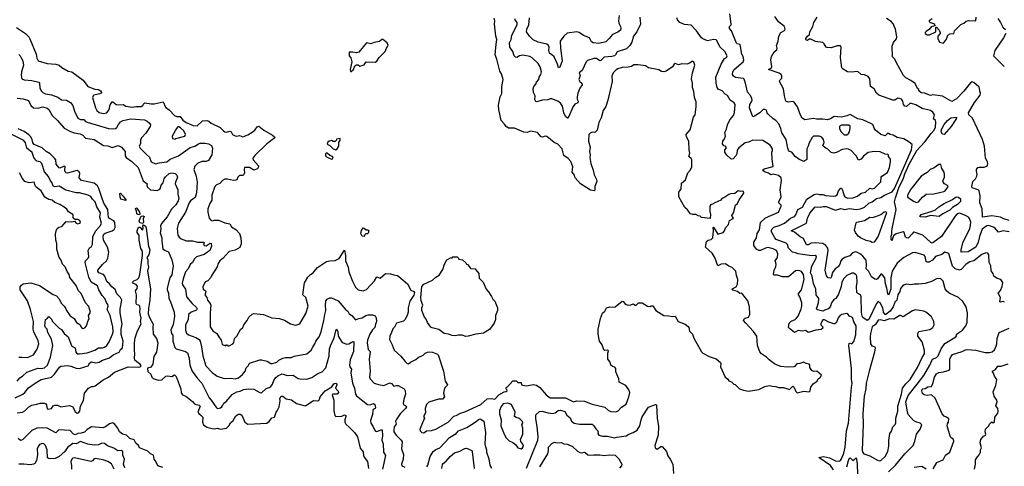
# Model space of a CAD drawing. Extents: x 1966327 to 2147849, y 395140 to 552178.
# Tile 141 of 256: x 2021964 to 2033490, y 473770 to 478996. Entities that reach past the tile are written whole.
import ezdxf

# ---------------------------------------------------------------- set-up
doc = ezdxf.new("R2010")
doc.units = 0

msp = doc.modelspace()

# ---------------------------------------------------------------- linework, layer by layer
at = {"layer": '0CON20XD'}
for points in [[(2028980, 479045), (2028974, 478984), (2028979, 478955), (2028998, 478915), (2029001, 478895), (2028996, 478875), (2028965, 478852), (2028905, 478825), (2028866, 478775), (2028825, 478737), (2028743, 478717), (2028677, 478727), (2028659, 478739), (2028635, 478786), (2028565, 478810), (2028512, 478848), (2028484, 478856), (2028373, 478837), (2028334, 478805), (2028291, 478745), (2028294, 478665), (2028314, 478515), (2028285, 478440), (2028270, 478435), (2028260, 478475), (2028220, 478560), (2028195, 478586), (2028164, 478605), (2028157, 478635), (2028161, 478675), (2028154, 478695), (2028135, 478709), (2028033, 478733), (2027975, 478759), (2027931, 478805), (2027898, 478855), (2027900, 478885), (2027925, 478935), (2027930, 479020)], [(2031129, 476249), (2031075, 476255), (2031045, 476269), (2031011, 476275), (2030965, 476324), (2030951, 476365), (2030935, 476383), (2030819, 476425), (2030802, 476445), (2030766, 476515), (2030763, 476535), (2030771, 476549), (2030792, 476568), (2030855, 476588), (2030915, 476615), (2030986, 476674), (2031035, 476695), (2031048, 476712), (2031073, 476777), (2031128, 476802), (2031177, 476895), (2031265, 476950), (2031295, 476958), (2031325, 476950), (2031365, 476951), (2031395, 476939), (2031485, 476931), (2031515, 476935), (2031535, 476946), (2031549, 476995), (2031575, 477027), (2031585, 477024), (2031595, 477003), (2031616, 476936), (2031625, 476924), (2031655, 476909), (2031715, 476911), (2031770, 476930), (2031815, 476968), (2031865, 476980), (2031915, 477027), (2031945, 477016), (2031970, 477025), (2032045, 477101), (2032049, 477155), (2032056, 477165), (2032121, 477209), (2032146, 477265), (2032158, 477335), (2032156, 477365), (2032136, 477395), (2032133, 477415), (2032125, 477420), (2032095, 477424), (2032035, 477450), (2031965, 477453), (2031895, 477441), (2031840, 477400), (2031816, 477364), (2031785, 477354), (2031754, 477404), (2031699, 477465), (2031665, 477483), (2031645, 477486), (2031592, 477478), (2031534, 477445), (2031495, 477434), (2031465, 477444), (2031425, 477480), (2031402, 477492), (2031368, 477515), (2031366, 477525), (2031379, 477545), (2031380, 477565), (2031373, 477595), (2031355, 477621), (2031322, 477635), (2031257, 477633), (2031241, 477619), (2031204, 477555), (2031195, 477515), (2031179, 477485), (2031178, 477362), (2031144, 477336), (2031084, 477364), (2031041, 477395), (2031002, 477445), (2030975, 477456), (2030965, 477468), (2030954, 477494), (2030936, 477595), (2030885, 477671), (2030872, 477725), (2030849, 477779), (2030816, 477815), (2030785, 477835), (2030721, 477895), (2030713, 477905), (2030708, 477938), (2030685, 477946), (2030666, 477944), (2030628, 477905), (2030565, 477866), (2030545, 477860), (2030506, 477965), (2030511, 478005), (2030531, 478035), (2030538, 478055), (2030534, 478075), (2030518, 478108), (2030485, 478148), (2030461, 478255), (2030445, 478301), (2030435, 478308), (2030345, 478321), (2030321, 478335), (2030310, 478355), (2030312, 478385), (2030328, 478415), (2030432, 478505), (2030441, 478525), (2030434, 478565), (2030418, 478595), (2030396, 478705), (2030363, 478713), (2030353, 478723), (2030298, 478865), (2030274, 478895), (2030273, 478915), (2030292, 478935), (2030294, 478945), (2030276, 479065)], [(2031292, 477832), (2031255, 477839), (2031155, 477824), (2031125, 477843), (2031105, 477878), (2031069, 477975), (2031030, 478030), (2031015, 478040), (2030960, 478030), (2030934, 478044), (2030915, 478105), (2030906, 478186), (2030857, 478275), (2030861, 478289), (2030885, 478312), (2030886, 478335), (2030878, 478355), (2030855, 478369), (2030731, 478415), (2030764, 478435), (2030769, 478445), (2030758, 478525), (2030764, 478566), (2030795, 478622), (2030827, 478645), (2030831, 478665), (2030824, 478696), (2030843, 478747), (2030850, 478805), (2030872, 478845), (2030915, 478869), (2030925, 478885), (2030918, 478918), (2030845, 478972), (2030805, 479035)], [(2027173, 474407), (2027361, 474495), (2027435, 474558), (2027485, 474564), (2027525, 474557), (2027572, 474605), (2027635, 474640), (2027660, 474645), (2027670, 474655), (2027668, 474668), (2027660, 474675), (2027662, 474698), (2027675, 474700), (2027735, 474770), (2027775, 474770), (2027795, 474750), (2027835, 474750), (2027840, 474725), (2027848, 474718), (2027895, 474711), (2027973, 474727), (2028015, 474720), (2028051, 474691), (2028126, 474605), (2028175, 474571), (2028355, 474570), (2028445, 474524), (2028485, 474538), (2028575, 474533), (2028665, 474498), (2028815, 474462), (2028855, 474424), (2028885, 474413), (2028942, 474408), (2028970, 474420), (2029008, 474462), (2029062, 474498), (2029096, 474585), (2029106, 474635), (2029096, 474665), (2029060, 474715), (2028980, 474755), (2028977, 474795), (2028944, 474875), (2028941, 474915), (2028929, 474929), (2028905, 474937), (2028885, 474952), (2028875, 474990), (2028850, 475025), (2028848, 475095), (2028855, 475120), (2028845, 475129), (2028815, 475126), (2028800, 475135), (2028781, 475191), (2028753, 475235), (2028734, 475316), (2028736, 475375), (2028761, 475499), (2028788, 475562), (2028814, 475586), (2028834, 475625), (2028874, 475636), (2028913, 475633), (2028935, 475638), (2029015, 475703), (2029030, 475700), (2029046, 475676), (2029062, 475662), (2029085, 475656), (2029119, 475661), (2029145, 475672), (2029175, 475652), (2029207, 475683), (2029250, 475685), (2029313, 475643), (2029345, 475640), (2029355, 475648), (2029375, 475648), (2029412, 475592), (2029505, 475537), (2029563, 475533), (2029605, 475522), (2029635, 475528), (2029674, 475464), (2029754, 475434), (2029788, 475408), (2029797, 475395), (2029803, 475353), (2029840, 475315), (2029855, 475270), (2029945, 475110), (2029960, 475095), (2030036, 475056), (2030115, 475027), (2030166, 474986), (2030172, 474975), (2030169, 474935), (2030222, 474812), (2030248, 474795), (2030265, 474772), (2030295, 474760), (2030325, 474730), (2030338, 474728), (2030390, 474675), (2030435, 474660), (2030495, 474650), (2030615, 474670), (2030685, 474703), (2030736, 474714), (2030775, 474707), (2030815, 474706), (2030845, 474693), (2030905, 474692), (2030975, 474670), (2031015, 474710), (2031031, 474691), (2031048, 474645), (2031065, 474632), (2031145, 474649), (2031205, 474643), (2031217, 474655), (2031226, 474695), (2031254, 474735), (2031300, 474765), (2031312, 474795), (2031335, 474810), (2031350, 474835), (2031295, 474882), (2031261, 474881), (2031235, 474892), (2031212, 474925), (2031212, 474955), (2031206, 474966), (2031170, 474975), (2031145, 474990), (2031098, 474972), (2031060, 474970), (2031035, 474938), (2031025, 474933), (2030949, 474931), (2030875, 474940), (2030825, 474956), (2030800, 474970), (2030736, 475016), (2030705, 475049), (2030648, 475088), (2030628, 475108), (2030602, 475185), (2030592, 475295), (2030555, 475346), (2030466, 475446), (2030438, 475475), (2030443, 475495), (2030458, 475505), (2030495, 475515), (2030510, 475545), (2030507, 475637), (2030486, 475706), (2030418, 475795), (2030395, 475791), (2030367, 475817), (2030313, 475833), (2030302, 475845), (2030350, 475870), (2030368, 475902), (2030371, 475955), (2030354, 476005), (2030348, 476055), (2030305, 476098), (2030265, 476113), (2030225, 476140), (2030174, 476136), (2030135, 476118), (2030103, 476215), (2030072, 476265), (2029992, 476335), (2030005, 476400), (2030023, 476417), (2030060, 476425), (2030078, 476445), (2030084, 476525), (2030080, 476565), (2030085, 476570), (2030135, 476487), (2030198, 476505), (2030216, 476524), (2030225, 476560), (2030261, 476599), (2030273, 476645), (2030315, 476670), (2030318, 476675), (2030303, 476693), (2030302, 476705), (2030318, 476735), (2030343, 476825), (2030367, 476845), (2030385, 476888), (2030440, 476965), (2030438, 476985), (2030429, 476989), (2030405, 476987), (2030375, 476994), (2030335, 476964), (2030285, 476960), (2030265, 476952), (2030205, 476911), (2030185, 476906), (2030170, 476885), (2030100, 476855), (2030075, 476837), (2030055, 476833), (2030043, 476815), (2030041, 476751), (2030051, 476715), (2030045, 476670), (2029945, 476682), (2029928, 476698), (2029905, 476700), (2029877, 476717), (2029845, 476717), (2029816, 476726), (2029783, 476773), (2029749, 476799), (2029680, 476925), (2029680, 476965), (2029682, 476985), (2029706, 477015), (2029711, 477085), (2029758, 477122), (2029784, 477205), (2029815, 477240), (2029832, 477275), (2029833, 477355), (2029825, 477371), (2029797, 477395), (2029807, 477435), (2029802, 477475), (2029796, 477576), (2029770, 477625), (2029767, 477653), (2029812, 477708), (2029853, 477855), (2029870, 477885), (2029883, 477975), (2029882, 478035), (2029865, 478088), (2029856, 478155), (2029841, 478205), (2029840, 478255), (2029829, 478305), (2029840, 478375), (2029866, 478465), (2029855, 478500), (2029845, 478508), (2029835, 478506), (2029805, 478487), (2029774, 478476), (2029715, 478479), (2029675, 478469), (2029635, 478482), (2029624, 478476), (2029605, 478443), (2029530, 478395), (2029505, 478388), (2029475, 478390), (2029445, 478408), (2029325, 478434), (2029288, 478458), (2029205, 478469), (2029155, 478468), (2029125, 478449), (2029085, 478442), (2029015, 478439), (2028965, 478421), (2028945, 478409), (2028912, 478375), (2028897, 478335), (2028899, 478275), (2028849, 478055), (2028825, 477980), (2028796, 477935), (2028770, 477850), (2028742, 477795), (2028723, 477705), (2028695, 477676), (2028665, 477682), (2028640, 477670), (2028627, 477655), (2028621, 477575), (2028641, 477505), (2028634, 477455), (2028641, 477415), (2028639, 477385), (2028651, 477315), (2028678, 477235), (2028690, 477180), (2028716, 477125), (2028719, 477105), (2028697, 477045), (2028697, 477003), (2028687, 476993), (2028645, 477000), (2028602, 477028), (2028527, 477075), (2028468, 477145), (2028458, 477178), (2028431, 477211), (2028439, 477275), (2028416, 477336), (2028384, 477374), (2028335, 477409), (2028315, 477485), (2028265, 477541), (2028221, 477561), (2028135, 477629), (2028115, 477634), (2028085, 477622), (2028068, 477625), (2028025, 477677), (2027945, 477691), (2027905, 477677), (2027865, 477679), (2027755, 477726), (2027685, 477728), (2027658, 477745), (2027638, 477775), (2027599, 477815), (2027571, 477945), (2027569, 477995), (2027589, 478095), (2027606, 478134), (2027608, 478215), (2027622, 478295), (2027602, 478362), (2027585, 478395), (2027551, 478535), (2027530, 478585), (2027541, 478709), (2027551, 478765), (2027539, 478805), (2027523, 478945), (2027526, 478985), (2027517, 479015)], [(2029222, 479025), (2029232, 478945), (2029190, 478855), (2029150, 478805), (2029130, 478735), (2029107, 478695), (2029069, 478655), (2028959, 478621), (2028940, 478585), (2028925, 478572), (2028895, 478564), (2028805, 478558), (2028765, 478520), (2028755, 478516), (2028715, 478541), (2028685, 478541), (2028612, 478518), (2028596, 478505), (2028547, 478403), (2028512, 478375), (2028523, 478345), (2028511, 478295), (2028520, 478275), (2028544, 478254), (2028549, 478235), (2028521, 478195), (2028497, 478135), (2028489, 478095), (2028491, 478065), (2028500, 478045), (2028496, 478025), (2028463, 478007), (2028441, 477979), (2028385, 477848), (2028375, 477846), (2028355, 477864), (2028332, 477905), (2028319, 477985), (2028295, 478019), (2028262, 478042), (2028195, 478070), (2028175, 478071), (2028145, 478059), (2028084, 478056), (2028015, 478036), (2028005, 478039), (2027994, 478064), (2028000, 478105), (2027978, 478145), (2027975, 478188), (2027984, 478215), (2028005, 478243), (2028012, 478265), (2028040, 478295), (2028046, 478325), (2028066, 478355), (2028072, 478385), (2028057, 478445), (2028033, 478483), (2027962, 478552), (2027935, 478566), (2027855, 478581), (2027815, 478573), (2027785, 478556), (2027768, 478558), (2027753, 478573), (2027736, 478626), (2027700, 478675), (2027697, 478725), (2027716, 478765), (2027725, 478815), (2027787, 478935), (2027786, 478965), (2027763, 478995), (2027761, 479005)], [(2031490, 473730), (2031455, 473779), (2031320, 473875), (2031375, 473885), (2031445, 473869), (2031514, 473835), (2031555, 473832), (2031571, 473839), (2031584, 473856), (2031612, 473925), (2031627, 473995), (2031643, 474185), (2031667, 474275), (2031700, 474695), (2031710, 474745), (2031702, 474785), (2031700, 474915), (2031669, 475185), (2031675, 475209), (2031685, 475212), (2031705, 475204), (2031730, 475230), (2031752, 475308), (2031755, 475415), (2031729, 475459), (2031712, 475512), (2031676, 475526), (2031659, 475549), (2031647, 475557), (2031587, 475545), (2031565, 475531), (2031545, 475506), (2031525, 475454), (2031505, 475438), (2031495, 475436), (2031436, 475456), (2031386, 475486), (2031365, 475484), (2031342, 475442), (2031342, 475425), (2031362, 475405), (2031367, 475385), (2031348, 475372), (2031285, 475363), (2031195, 475337), (2031165, 475358), (2031125, 475352), (2031075, 475360), (2031035, 475337), (2030975, 475381), (2030964, 475396), (2030970, 475445), (2030995, 475470), (2031043, 475487), (2031055, 475498), (2031075, 475526), (2031110, 475615), (2031118, 475645), (2031118, 475685), (2031095, 475755), (2031078, 475785), (2031115, 475835), (2031146, 475955), (2031138, 476015), (2031115, 476050), (2031085, 476062), (2031045, 476057), (2030965, 475986), (2030895, 475988), (2030835, 476006), (2030795, 476008), (2030788, 476015), (2030797, 476065), (2030815, 476105), (2030821, 476135), (2030808, 476175), (2030829, 476201), (2030833, 476215), (2030837, 476255), (2030825, 476295), (2030785, 476317), (2030725, 476329), (2030696, 476324), (2030635, 476296), (2030615, 476296), (2030590, 476310), (2030559, 476355), (2030556, 476394), (2030589, 476445), (2030596, 476495), (2030623, 476537), (2030637, 476623), (2030696, 476676), (2030847, 476745), (2030876, 476815), (2030876, 476825), (2030851, 476855), (2030850, 476865), (2030876, 476925), (2030868, 477005), (2030880, 477115), (2030876, 477145), (2030845, 477175), (2030785, 477188), (2030755, 477181), (2030730, 477200), (2030684, 477215), (2030660, 477235), (2030679, 477251), (2030783, 477277), (2030771, 477365), (2030769, 477445), (2030776, 477465), (2030775, 477485), (2030749, 477529), (2030665, 477584), (2030545, 477588), (2030495, 477562), (2030455, 477554), (2030384, 477496), (2030362, 477468), (2030357, 477425), (2030346, 477405), (2030315, 477367), (2030295, 477364), (2030289, 477369), (2030242, 477412), (2030218, 477445), (2030218, 477472), (2030236, 477496), (2030228, 477515), (2030205, 477520), (2030192, 477542), (2030194, 477575), (2030215, 477604), (2030225, 477632), (2030219, 477675), (2030236, 477715), (2030248, 477765), (2030275, 477823), (2030319, 477875), (2030331, 477905), (2030339, 478005), (2030328, 478025), (2030280, 478055), (2030248, 478108), (2030222, 478125), (2030186, 478165), (2030142, 478185), (2030130, 478205), (2030118, 478255), (2030113, 478325), (2030175, 478475), (2030215, 478541), (2030237, 478555), (2030244, 478575), (2030219, 478625), (2030160, 478680), (2030123, 478753), (2030115, 478761), (2030087, 478763), (2030015, 478751), (2029961, 478771), (2029945, 478785), (2029888, 478868), (2029825, 478934), (2029745, 478940), (2029692, 478965), (2029665, 478996), (2029655, 479020)], [(2031698, 478382), (2031655, 478388), (2031605, 478416), (2031589, 478435), (2031573, 478555), (2031580, 478675), (2031571, 478691), (2031535, 478691), (2031465, 478668), (2031415, 478671), (2031404, 478675), (2031382, 478715), (2031365, 478728), (2031280, 478740), (2031225, 478770), (2031205, 478767), (2031185, 478755), (2031175, 478756), (2031168, 478765), (2031168, 478775), (2031185, 478805), (2031210, 478825), (2031215, 478855), (2031250, 478915), (2031261, 478965), (2031300, 479025)], [(2033545, 476646), (2033485, 476666), (2033447, 476687), (2033345, 476700), (2033235, 476684), (2033233, 476703), (2033232, 476785), (2033205, 476855), (2033208, 476935), (2033195, 476992), (2033185, 477007), (2033115, 477030), (2033108, 477045), (2033123, 477105), (2033154, 477135), (2033170, 477165), (2033172, 477185), (2033163, 477225), (2033166, 477244), (2033180, 477265), (2033195, 477271), (2033255, 477271), (2033275, 477277), (2033295, 477292), (2033299, 477315), (2033294, 477335), (2033271, 477375), (2033257, 477515), (2033233, 477593), (2033117, 477845), (2033076, 477885), (2033070, 477905), (2033141, 478029), (2033208, 478115), (2033212, 478135), (2033205, 478160), (2033200, 478195), (2033192, 478212), (2033133, 478263), (2033115, 478270), (2033093, 478257), (2033018, 478162), (2032929, 478071), (2032875, 478040), (2032765, 478102), (2032655, 478116), (2032625, 478111), (2032557, 478137), (2032515, 478140), (2032490, 478165), (2032488, 478178), (2032475, 478190), (2032448, 478248), (2032397, 478285), (2032339, 478315), (2032310, 478345), (2032225, 478498), (2032210, 478535), (2032183, 478563), (2032176, 478685), (2032191, 478729), (2032226, 478774), (2032232, 478795), (2032216, 478885), (2032201, 478921), (2032191, 478945), (2032165, 478974), (2032112, 479012)], [(2032645, 479008), (2032610, 478985), (2032610, 478975), (2032623, 478963), (2032665, 478952), (2032680, 478925), (2032635, 478912), (2032613, 478887), (2032575, 478860), (2032563, 478845), (2032563, 478835), (2032588, 478818), (2032615, 478820), (2032687, 478853), (2032690, 478905), (2032695, 478910), (2032728, 478875), (2032740, 478845), (2032740, 478835), (2032710, 478805), (2032712, 478775), (2032732, 478735), (2032778, 478722), (2032815, 478770), (2032830, 478815), (2032858, 478832), (2032900, 478835), (2032908, 478865), (2032981, 478939), (2033018, 478955), (2033045, 478978), (2033071, 478989), (2033158, 478982), (2033162, 479025)], [(2033415, 479010), (2033446, 478965), (2033471, 478911), (2033502, 478882)], [(2021925, 478905), (2022033, 478835), (2022070, 478795), (2022082, 478772), (2022156, 478595), (2022165, 478545), (2022179, 478515), (2022285, 478484), (2022385, 478478), (2022425, 478465), (2022458, 478438), (2022533, 478395), (2022575, 478387), (2022705, 478289), (2022763, 478213), (2022845, 478185), (2022885, 478178), (2022911, 478165), (2022923, 478145), (2022919, 478131), (2022833, 478115), (2022822, 478105), (2022818, 478085), (2022850, 477965), (2022865, 477935), (2022895, 477912), (2022945, 477900), (2022985, 477906), (2023012, 477945), (2023021, 477999), (2023045, 478036), (2023055, 478036), (2023095, 478004), (2023125, 477999), (2023176, 478006), (2023205, 477984), (2023285, 477972), (2023325, 477980), (2023385, 477979), (2023406, 477994), (2023416, 478015), (2023430, 478025), (2023503, 478013), (2023538, 478012), (2023642, 478035), (2023672, 477972), (2023715, 477941), (2023776, 477875), (2023805, 477862), (2023844, 477864), (2023872, 477822), (2023912, 477792), (2023995, 477757), (2024041, 477755), (2024105, 477813), (2024155, 477817), (2024178, 477808), (2024205, 477784), (2024309, 477735), (2024348, 477695), (2024365, 477686), (2024385, 477682), (2024425, 477692), (2024438, 477685), (2024455, 477654), (2024485, 477638), (2024505, 477633), (2024535, 477640), (2024575, 477627), (2024635, 477651), (2024685, 477680), (2024716, 477705), (2024745, 477744), (2024765, 477751), (2024823, 477703), (2024925, 477646), (2024947, 477627), (2024949, 477615), (2024857, 477545), (2024715, 477406), (2024694, 477376), (2024695, 477355), (2024759, 477285), (2024761, 477275), (2024747, 477253), (2024704, 477234), (2024655, 477268), (2024595, 477266), (2024591, 477245), (2024595, 477205), (2024589, 477185), (2024575, 477175), (2024535, 477172), (2024519, 477155), (2024506, 477124), (2024495, 477117), (2024467, 477113), (2024395, 477130), (2024365, 477129), (2024337, 477115), (2024305, 477081), (2024266, 477065), (2024247, 477045), (2024214, 476945), (2024213, 476885), (2024188, 476845), (2024167, 476785), (2024166, 476744), (2024183, 476675), (2024200, 476650), (2024215, 476644), (2024245, 476651), (2024291, 476649), (2024365, 476619), (2024425, 476608), (2024445, 476574), (2024495, 476541), (2024536, 476495), (2024554, 476445), (2024558, 476395), (2024557, 476373), (2024539, 476331), (2024485, 476301), (2024415, 476284), (2024345, 476206), (2024308, 476175), (2024289, 476145), (2024277, 476105), (2024212, 476008), (2024201, 475979), (2024165, 475942), (2024135, 475928), (2024108, 475872), (2024112, 475845), (2024138, 475825), (2024143, 475813), (2024131, 475775), (2024155, 475745), (2024164, 475715), (2024195, 475675), (2024202, 475655), (2024195, 475565), (2024194, 475404), (2024225, 475354), (2024270, 475325), (2024294, 475285), (2024323, 475245), (2024335, 475200), (2024345, 475190), (2024375, 475180), (2024385, 475190), (2024395, 475190), (2024402, 475182), (2024415, 475180), (2024457, 475205), (2024469, 475221), (2024480, 475265), (2024506, 475294), (2024550, 475370), (2024576, 475394), (2024588, 475425), (2024628, 475475), (2024646, 475514), (2024685, 475550), (2024705, 475559), (2024817, 475547), (2024915, 475506), (2025005, 475500), (2025065, 475482), (2025135, 475438), (2025175, 475426), (2025195, 475422), (2025244, 475436), (2025312, 475558), (2025341, 475645), (2025314, 475745), (2025277, 475775), (2025297, 475917), (2025335, 475982), (2025367, 476015), (2025399, 476035), (2025425, 476071), (2025451, 476095), (2025555, 476166), (2025595, 476176), (2025655, 476178), (2025705, 476201), (2025765, 476300), (2025777, 476237), (2025776, 476175), (2025810, 476100), (2025818, 476045), (2025860, 475935), (2025894, 475865), (2025925, 475837), (2025985, 475822), (2026025, 475838), (2026119, 475941), (2026145, 475989), (2026185, 475971), (2026245, 476025), (2026305, 476024), (2026345, 476010), (2026385, 476004), (2026401, 475991), (2026505, 475905), (2026541, 475831), (2026577, 475817), (2026587, 475805), (2026576, 475774), (2026529, 475701), (2026510, 475625), (2026510, 475575), (2026501, 475535), (2026473, 475485), (2026455, 475469), (2026373, 475445), (2026350, 475400), (2026331, 475379), (2026317, 475335), (2026295, 475295), (2026294, 475254), (2026325, 475193), (2026348, 475128), (2026425, 475061), (2026475, 474995), (2026498, 474975), (2026515, 474969), (2026540, 474990), (2026600, 475020), (2026627, 475043), (2026685, 475072), (2026710, 475095), (2026738, 475105), (2026765, 475110), (2026795, 475107), (2026855, 475083), (2026863, 475073), (2026924, 474885), (2026946, 474765), (2026970, 474725), (2026966, 474714), (2026935, 474685), (2026926, 474625), (2026937, 474585), (2026915, 474556), (2026865, 474556), (2026755, 474520), (2026726, 474495), (2026712, 474445), (2026714, 474395), (2026692, 474355), (2026701, 474335), (2026648, 474205), (2026652, 474185), (2026670, 474165), (2026693, 474163), (2026725, 474187), (2026785, 474191), (2026834, 474205), (2026979, 474285), (2027045, 474359), (2027075, 474364), (2027125, 474392), (2027173, 474407)], [(2033508, 478835), (2033480, 478785), (2033380, 478635), (2033364, 478575), (2033490, 478450)], [(2025835, 478390), (2025845, 478392), (2025873, 478415), (2025888, 478455), (2025905, 478470), (2025925, 478468), (2025945, 478452), (2025995, 478470), (2026018, 478502), (2026125, 478500), (2026145, 478513), (2026172, 478555), (2026242, 478625), (2026258, 478665), (2026276, 478694), (2026267, 478725), (2026215, 478766), (2026202, 478765), (2026175, 478742), (2026115, 478730), (2026075, 478713), (2026025, 478727), (2025935, 478618), (2025905, 478608), (2025863, 478617), (2025822, 478618), (2025822, 478575), (2025840, 478550), (2025852, 478505), (2025834, 478414), (2025835, 478390)], [(2021955, 478590), (2021971, 478575), (2021981, 478551), (2022002, 478515), (2022007, 478465), (2021985, 478385), (2021982, 478342), (2021989, 478305), (2022015, 478292), (2022105, 478284), (2022186, 478265), (2022196, 478255), (2022201, 478195), (2022219, 478159), (2022235, 478143), (2022265, 478128), (2022335, 478117), (2022410, 478090), (2022455, 478058), (2022512, 478055), (2022559, 478029), (2022585, 477993), (2022606, 477925), (2022643, 477845), (2022675, 477829), (2022715, 477828), (2022735, 477807), (2022755, 477798), (2023005, 477723), (2023055, 477719), (2023085, 477724), (2023101, 477735), (2023119, 477769), (2023145, 477801), (2023172, 477818), (2023265, 477835), (2023425, 477823), (2023455, 477811), (2023485, 477786), (2023496, 477765), (2023492, 477745), (2023440, 477670), (2023390, 477615), (2023378, 477585), (2023377, 477545), (2023363, 477515), (2023373, 477495), (2023448, 477418), (2023485, 477389), (2023503, 477333), (2023555, 477309), (2023598, 477322), (2023685, 477335), (2023726, 477364), (2023824, 477405), (2023959, 477501), (2024015, 477515), (2024055, 477544), (2024075, 477552), (2024135, 477552), (2024175, 477545), (2024211, 477525), (2024220, 477495), (2024214, 477415), (2024175, 477348), (2024145, 477337), (2024095, 477337), (2024045, 477314), (2024015, 477284), (2024003, 477245), (2024028, 477165), (2024043, 477095), (2024035, 476969), (2024024, 476945), (2024019, 476915), (2023965, 476877), (2023948, 476855), (2023905, 476746), (2023822, 476615), (2023806, 476555), (2023816, 476476), (2023831, 476451), (2023855, 476432), (2023918, 476408), (2023987, 476407), (2024045, 476395), (2024120, 476395), (2024122, 476385), (2024116, 476375), (2024124, 476355), (2024145, 476349), (2024195, 476380), (2024205, 476378), (2024211, 476345), (2024190, 476295), (2024123, 476247), (2024035, 476220), (2024010, 476200), (2023987, 476155), (2023959, 476131), (2023937, 476083), (2023904, 476045), (2023876, 475965), (2023866, 475915), (2023870, 475895), (2023905, 475845), (2023918, 475755), (2023981, 475675), (2024035, 475627), (2024041, 475615), (2024033, 475597), (2023972, 475575), (2023941, 475545), (2023935, 475485), (2023905, 475425), (2023905, 475365), (2023918, 475328), (2023939, 475309), (2024025, 475277), (2024065, 475254), (2024078, 475235), (2024093, 475167), (2024109, 475065), (2024142, 474945), (2024215, 474867), (2024276, 474826), (2024357, 474797), (2024435, 474801), (2024485, 474794), (2024525, 474805), (2024573, 474845), (2024602, 474885), (2024615, 474921), (2024639, 474945), (2024655, 474979), (2024774, 475016), (2024794, 475016), (2024860, 475000), (2024903, 474973), (2024925, 474972), (2024975, 474988), (2024999, 475011), (2025045, 475036), (2025075, 475043), (2025145, 475044), (2025175, 475060), (2025324, 475086), (2025375, 475130), (2025397, 475163), (2025420, 475205), (2025429, 475235), (2025470, 475285), (2025493, 475345), (2025525, 475475), (2025534, 475545), (2025547, 475593), (2025542, 475655), (2025548, 475705), (2025565, 475728), (2025595, 475743), (2025615, 475740), (2025691, 475705), (2025782, 475602), (2025804, 475585), (2025821, 475555), (2025853, 475535), (2025895, 475484), (2025935, 475500), (2025973, 475507), (2026016, 475535), (2026045, 475544), (2026095, 475544), (2026125, 475533), (2026138, 475508), (2026140, 475465), (2026127, 475433), (2026121, 475395), (2026093, 475367), (2026061, 475315), (2026034, 475246), (2026030, 475215), (2026039, 475165), (2026045, 475139), (2026065, 475115), (2026066, 475106), (2026054, 475025), (2026067, 474885), (2026060, 474815), (2026066, 474795), (2026113, 474745), (2026166, 474726), (2026225, 474714), (2026298, 474748), (2026315, 474739), (2026345, 474709), (2026375, 474717), (2026395, 474714), (2026465, 474676), (2026478, 474655), (2026481, 474615), (2026459, 474555), (2026452, 474505), (2026459, 474489), (2026487, 474475), (2026492, 474465), (2026480, 474445), (2026418, 474385), (2026371, 474315), (2026365, 474295), (2026371, 474265), (2026349, 474231), (2026342, 474195), (2026344, 474174), (2026370, 474135), (2026431, 474075), (2026442, 474055), (2026435, 473975), (2026458, 473908), (2026454, 473854), (2026432, 473795), (2026436, 473776), (2026471, 473761)], [(2033545, 476516), (2033475, 476524), (2033421, 476511), (2033374, 476565), (2033305, 476590), (2033284, 476585), (2033231, 476545), (2033200, 476460), (2033184, 476395), (2033155, 476335), (2033065, 476280), (2032985, 476275), (2032983, 476303), (2033005, 476385), (2033085, 476555), (2033095, 476588), (2033098, 476628), (2033082, 476672), (2033070, 476685), (2033035, 476705), (2032965, 476732), (2032939, 476725), (2032915, 476699), (2032755, 476459), (2032655, 476384), (2032645, 476380), (2032628, 476388), (2032535, 476474), (2032435, 476510), (2032425, 476510), (2032410, 476490), (2032365, 476439), (2032345, 476443), (2032335, 476452), (2032316, 476506), (2032305, 476515), (2032225, 476492), (2032192, 476468), (2032175, 476408), (2032165, 476427), (2032165, 476465), (2032175, 476485), (2032172, 476515), (2032178, 476555), (2032224, 476775), (2032204, 476865), (2032215, 476913), (2032255, 477028), (2032309, 477141), (2032325, 477192), (2032376, 477305), (2032465, 477465), (2032561, 477569), (2032634, 477666), (2032665, 477698), (2032684, 477735), (2032690, 477800), (2032685, 477818), (2032661, 477835), (2032673, 477883), (2032655, 477916), (2032625, 477934), (2032529, 477959), (2032455, 477999), (2032405, 478015), (2032385, 478014), (2032345, 477982), (2032325, 477984), (2032311, 478005), (2032304, 478045), (2032286, 478066), (2032266, 478076), (2032245, 478080), (2032207, 478053), (2032185, 478053), (2032020, 478115), (2031992, 478135), (2031966, 478186), (2031923, 478215), (2031914, 478304), (2031895, 478332), (2031855, 478353), (2031815, 478356), (2031775, 478389), (2031698, 478382)], [(2021935, 478077), (2022005, 478071), (2022065, 478051), (2022095, 477994), (2022126, 477966), (2022175, 477961), (2022235, 477975), (2022285, 477962), (2022305, 477945), (2022343, 477875), (2022405, 477815)], [(2033493, 475693), (2033475, 475698), (2033445, 475691), (2033436, 475695), (2033444, 475745), (2033420, 475795), (2033445, 475828), (2033466, 475875), (2033473, 475923), (2033451, 475955), (2033408, 475968), (2033366, 475995), (2033361, 476025), (2033338, 476058), (2033333, 476115), (2033312, 476155), (2033310, 476245), (2033299, 476265), (2033275, 476270), (2033225, 476247), (2033135, 476174), (2033085, 476162), (2033045, 476137), (2032985, 476075), (2032965, 476066), (2032915, 476081), (2032884, 476114), (2032840, 476260), (2032795, 476278), (2032760, 476250), (2032686, 476224), (2032649, 476181), (2032605, 476159), (2032585, 476160), (2032575, 476167), (2032563, 476225), (2032550, 476240), (2032445, 476273), (2032415, 476269), (2032315, 476212), (2032235, 476148), (2032178, 476055), (2032162, 475975), (2032161, 475845), (2032135, 475774), (2032125, 475793), (2032116, 475855), (2032099, 475905), (2032091, 475975), (2032065, 476012), (2032055, 476019), (2032045, 476017), (2032005, 475966), (2031995, 475958), (2031975, 475959), (2031935, 475987), (2031905, 476051), (2031872, 476082), (2031878, 476125), (2031871, 476181), (2031835, 476228), (2031805, 476254), (2031765, 476276), (2031745, 476279), (2031708, 476265), (2031683, 476235), (2031625, 476214), (2031592, 476195), (2031577, 476173), (2031566, 476135), (2031545, 476104), (2031510, 476080), (2031480, 476040), (2031465, 475981), (2031455, 475973), (2031427, 475977), (2031410, 476000), (2031393, 476065), (2031427, 476295), (2031423, 476323), (2031400, 476355), (2031365, 476376), (2031275, 476387), (2031228, 476382), (2031195, 476361), (2031175, 476363), (2031138, 476438), (2031099, 476455), (2031035, 476510), (2030995, 476524), (2031174, 476615), (2031186, 476675), (2031215, 476732), (2031275, 476807), (2031336, 476804), (2031375, 476812), (2031405, 476811), (2031515, 476769), (2031575, 476787), (2031625, 476777), (2031675, 476786), (2031755, 476777), (2031805, 476784), (2031855, 476802), (2031905, 476850), (2031945, 476865), (2031995, 476905), (2032045, 476916), (2032088, 476942), (2032178, 476982), (2032205, 477021), (2032283, 477197), (2032405, 477475), (2032410, 477535), (2032378, 477565), (2032315, 477603), (2032235, 477618), (2032187, 477647), (2032152, 477652), (2032135, 477666), (2032125, 477667), (2032095, 477638), (2032045, 477653), (2031982, 477702), (2031967, 477727), (2031955, 477764), (2031945, 477773), (2031835, 477824), (2031775, 477837), (2031685, 477889), (2031645, 477870), (2031586, 477854), (2031498, 477865), (2031455, 477835), (2031416, 477824), (2031365, 477833), (2031292, 477832)], [(2022405, 477815), (2022485, 477728), (2022558, 477688), (2022602, 477672), (2022672, 477662), (2022703, 477645), (2022735, 477612), (2022835, 477595), (2022944, 477524), (2022995, 477521), (2023045, 477501), (2023115, 477523), (2023155, 477506), (2023198, 477455), (2023199, 477405), (2023212, 477382), (2023275, 477337), (2023350, 477265), (2023410, 477110), (2023456, 477076), (2023454, 477056), (2023460, 477035), (2023495, 477006), (2023575, 476997), (2023606, 477015), (2023614, 477026), (2023621, 477059), (2023645, 477088), (2023656, 477135), (2023672, 477158), (2023713, 477195), (2023744, 477204), (2023785, 477198), (2023805, 477178), (2023810, 477155), (2023786, 477095), (2023784, 477075), (2023816, 477005), (2023816, 476956), (2023827, 476905), (2023820, 476875), (2023790, 476830), (2023741, 476779), (2023691, 476689), (2023625, 476612), (2023613, 476585), (2023615, 476545), (2023608, 476502), (2023627, 476445), (2023627, 476405), (2023641, 476315), (2023665, 476294), (2023705, 476280), (2023746, 476185), (2023762, 476115), (2023745, 476010), (2023723, 475977), (2023691, 475855), (2023692, 475835), (2023707, 475797), (2023708, 475735), (2023726, 475705), (2023773, 475575), (2023776, 475525), (2023759, 475431), (2023733, 475365), (2023741, 475325), (2023756, 475306), (2023758, 475235), (2023781, 475161), (2023795, 475145), (2023905, 475114), (2023930, 475100), (2023949, 475035), (2023955, 474955), (2023982, 474885), (2024045, 474796), (2024096, 474745), (2024181, 474571), (2024206, 474545), (2024269, 474455), (2024285, 474448), (2024315, 474455), (2024329, 474465), (2024343, 474487), (2024355, 474509), (2024381, 474529), (2024451, 474609), (2024505, 474642), (2024545, 474650), (2024585, 474671), (2024645, 474678), (2024703, 474673), (2024775, 474634), (2024795, 474632), (2024850, 474680), (2024885, 474691), (2024905, 474704), (2024925, 474732), (2024938, 474775), (2024957, 474805), (2024985, 474830), (2025035, 474852), (2025095, 474833), (2025165, 474835), (2025225, 474799), (2025245, 474794), (2025325, 474790), (2025385, 474809), (2025455, 474856), (2025505, 474876), (2025549, 474921), (2025588, 475065), (2025590, 475145), (2025601, 475179), (2025647, 475275), (2025663, 475355), (2025675, 475374), (2025689, 475345), (2025691, 475295), (2025740, 475220), (2025795, 475200), (2025815, 475203), (2025865, 475230), (2025875, 475225), (2025872, 475115), (2025831, 475015), (2025826, 474955), (2025830, 474935), (2025847, 474907), (2025840, 474865), (2025860, 474745), (2025883, 474683), (2025893, 474615), (2025906, 474595), (2026037, 474495), (2026065, 474491), (2026105, 474506), (2026121, 474495), (2026130, 474455), (2026124, 474446), (2026103, 474437), (2026096, 474425), (2026094, 474375), (2026072, 474305), (2026076, 474275), (2026099, 474239), (2026116, 474196), (2026130, 474180), (2026145, 474176), (2026195, 474199), (2026206, 474196), (2026211, 474125), (2026203, 474075), (2026218, 474035), (2026224, 473934), (2026246, 473895), (2026212, 473735)], [(2031645, 477650), (2031665, 477666), (2031677, 477685), (2031687, 477727), (2031685, 477752), (2031671, 477761), (2031653, 477763), (2031585, 477761), (2031570, 477755), (2031562, 477745), (2031561, 477725), (2031575, 477689), (2031615, 477651), (2031645, 477650)], [(2032785, 477654), (2032767, 477657), (2032752, 477685), (2032755, 477710), (2032785, 477770), (2032825, 477817), (2032865, 477850), (2032930, 477855), (2032926, 477835), (2032869, 477745), (2032785, 477654)], [(2021935, 474765), (2021965, 474805), (2021997, 474825), (2022049, 474871), (2022175, 474919), (2022215, 474915), (2022255, 474921), (2022288, 474955), (2022326, 475046), (2022352, 475185), (2022337, 475257), (2022294, 475335), (2022284, 475374), (2022264, 475395), (2022260, 475415), (2022265, 475487), (2022288, 475502), (2022305, 475524), (2022332, 475495), (2022351, 475461), (2022425, 475388), (2022452, 475372), (2022484, 475324), (2022530, 475285), (2022570, 475185), (2022576, 475175), (2022615, 475155), (2022621, 475105), (2022638, 475088), (2022665, 475085), (2022755, 475098), (2022845, 475129), (2022885, 475155), (2022934, 475156), (2022958, 475165), (2022985, 475185), (2023013, 475225), (2023051, 475315), (2023057, 475345), (2023055, 475402), (2023024, 475535), (2022989, 475605), (2022999, 475645), (2022996, 475665), (2022978, 475688), (2022962, 475735), (2022931, 475771), (2022892, 475835), (2022874, 475884), (2022802, 475925), (2022773, 475983), (2022729, 476155), (2022736, 476175), (2022764, 476205), (2022772, 476225), (2022766, 476295), (2022781, 476325), (2022805, 476344), (2022817, 476365), (2022820, 476455), (2022850, 476520), (2022911, 476589), (2022921, 476615), (2022901, 476685), (2022911, 476735), (2022868, 476808), (2022849, 476865), (2022816, 476895), (2022795, 476929), (2022767, 476945), (2022665, 476969), (2022625, 476972), (2022505, 477003), (2022425, 477050), (2022375, 477040), (2022358, 477045), (2022341, 477091), (2022320, 477120), (2022300, 477160), (2022256, 477215), (2022222, 477315), (2022203, 477335), (2022165, 477342), (2022151, 477351), (2022130, 477385), (2022111, 477441), (2022046, 477495), (2022032, 477555), (2022013, 477583), (2021855, 477659)], [(2021909, 474571), (2022001, 474615), (2022025, 474635), (2022065, 474690), (2022145, 474745), (2022216, 474785), (2022335, 474813), (2022372, 474848), (2022428, 474932), (2022445, 474941), (2022525, 474949), (2022563, 474943), (2022625, 474917), (2022665, 474913), (2022764, 474946), (2022785, 474980), (2022805, 474992), (2022855, 474981), (2022895, 474988), (2022935, 475011), (2023015, 475040), (2023057, 475075), (2023129, 475105), (2023144, 475136), (2023166, 475155), (2023177, 475235), (2023151, 475311), (2023151, 475375), (2023163, 475435), (2023139, 475565), (2023139, 475615), (2023159, 475715), (2023142, 475745), (2023099, 475789), (2023080, 475840), (2023041, 475871), (2023016, 475905), (2022984, 475934), (2022959, 475995), (2022943, 476013), (2022891, 476035), (2022878, 476055), (2022879, 476065), (2022935, 476133), (2022981, 476175), (2022996, 476205), (2023008, 476275), (2022991, 476335), (2022945, 476415), (2022940, 476465), (2022948, 476485), (2022963, 476497), (2023046, 476524), (2023070, 476540), (2023080, 476565), (2023077, 476625), (2023065, 476641), (2023015, 476671), (2023005, 476684), (2022998, 476715), (2022996, 476776), (2022950, 476850), (2022924, 476915), (2022892, 477022), (2022873, 477053), (2022835, 477082), (2022689, 477115), (2022659, 477145), (2022669, 477195), (2022661, 477215), (2022635, 477233), (2022605, 477225), (2022525, 477199), (2022509, 477205), (2022498, 477218), (2022493, 477237), (2022495, 477279), (2022475, 477280), (2022435, 477260), (2022425, 477263), (2022392, 477305), (2022387, 477355), (2022372, 477375), (2022321, 477425), (2022274, 477454), (2022225, 477498), (2022132, 477535), (2022118, 477555), (2022111, 477595), (2022090, 477630), (2022071, 477651), (2022017, 477687), (2021945, 477720)], [(2023785, 477600), (2023793, 477607), (2023895, 477633), (2023906, 477654), (2023886, 477695), (2023845, 477732), (2023825, 477741), (2023815, 477741), (2023798, 477725), (2023750, 477635), (2023752, 477605), (2023785, 477600)], [(2025665, 477472), (2025682, 477485), (2025700, 477515), (2025700, 477565), (2025717, 477583), (2025715, 477608), (2025672, 477598), (2025668, 477582), (2025655, 477570), (2025635, 477570), (2025615, 477582), (2025585, 477576), (2025570, 477565), (2025564, 477545), (2025572, 477535), (2025596, 477526), (2025634, 477485), (2025665, 477472)], [(2025615, 477364), (2025625, 477369), (2025634, 477385), (2025626, 477395), (2025596, 477406), (2025565, 477436), (2025550, 477435), (2025542, 477425), (2025542, 477405), (2025555, 477392), (2025615, 477364)], [(2032465, 476859), (2032485, 476864), (2032532, 476918), (2032575, 476955), (2032665, 476960), (2032783, 476987), (2032798, 476995), (2032828, 477035), (2032832, 477045), (2032826, 477055), (2032790, 477075), (2032773, 477095), (2032772, 477108), (2032789, 477155), (2032790, 477185), (2032784, 477214), (2032760, 477255), (2032745, 477303), (2032725, 477301), (2032668, 477262), (2032621, 477245), (2032585, 477210), (2032515, 477167), (2032395, 477014), (2032356, 476945), (2032355, 476921), (2032435, 476868), (2032465, 476859)], [(2021955, 475049), (2021988, 475048), (2022056, 475044), (2022124, 475075), (2022168, 475142), (2022188, 475205), (2022180, 475240), (2022128, 475345), (2022123, 475377), (2022125, 475465), (2022092, 475605), (2022057, 475705), (2021970, 475835), (2021971, 475869), (2021985, 475891), (2022005, 475906), (2022095, 475917), (2022195, 475885), (2022355, 475780), (2022395, 475764), (2022425, 475731), (2022449, 475679), (2022485, 475645), (2022500, 475620), (2022511, 475595), (2022555, 475532), (2022600, 475500), (2022629, 475455), (2022668, 475428), (2022689, 475395), (2022705, 475384), (2022725, 475390), (2022746, 475415), (2022764, 475475), (2022777, 475495), (2022769, 475535), (2022794, 475575), (2022775, 475641), (2022735, 475685), (2022685, 475792), (2022654, 475824), (2022624, 475885), (2022551, 475981), (2022544, 476015), (2022518, 476048), (2022495, 476103), (2022466, 476136), (2022451, 476181), (2022424, 476215), (2022400, 476310), (2022397, 476377), (2022386, 476416), (2022382, 476485), (2022389, 476525), (2022402, 476555), (2022422, 476568), (2022456, 476575), (2022506, 476634), (2022575, 476630), (2022605, 476640), (2022624, 476614), (2022645, 476606), (2022665, 476614), (2022674, 476625), (2022666, 476645), (2022645, 476658), (2022615, 476660), (2022595, 476670), (2022588, 476678), (2022590, 476705), (2022584, 476715), (2022537, 476747), (2022515, 476778), (2022485, 476801), (2022433, 476833), (2022375, 476856), (2022345, 476884), (2022305, 476894), (2022259, 476919), (2022216, 476995), (2022152, 477042), (2022143, 477055), (2022135, 477097), (2022075, 477086), (2022025, 477102), (2021995, 477138), (2021963, 477205)], [(2023205, 476881), (2023147, 476897), (2023139, 476919), (2023137, 476963), (2023145, 476966), (2023175, 476931), (2023209, 476885), (2023205, 476881)], [(2032565, 476684), (2032508, 476688), (2032502, 476695), (2032518, 476715), (2032646, 476754), (2032685, 476771), (2032723, 476805), (2032785, 476844), (2032885, 476893), (2032925, 476922), (2032955, 476920), (2032979, 476899), (2032979, 476871), (2032942, 476835), (2032882, 476798), (2032851, 476769), (2032771, 476725), (2032728, 476692), (2032624, 476706), (2032565, 476684)], [(2023365, 476714), (2023345, 476716), (2023335, 476725), (2023332, 476755), (2023319, 476785), (2023325, 476794), (2023335, 476791), (2023368, 476745), (2023372, 476725), (2023365, 476714)], [(2031945, 476388), (2031925, 476400), (2031874, 476414), (2031807, 476445), (2031780, 476465), (2031748, 476508), (2031737, 476535), (2031755, 476621), (2031765, 476629), (2031855, 476647), (2031915, 476684), (2031943, 476683), (2031987, 476693), (2032045, 476717), (2032085, 476748), (2032105, 476751), (2032109, 476735), (2032012, 476465), (2031965, 476392), (2031945, 476388)], [(2023405, 476612), (2023371, 476621), (2023362, 476642), (2023384, 476696), (2023411, 476701), (2023419, 476695), (2023411, 476665), (2023413, 476627), (2023405, 476612)], [(2021935, 474398), (2021997, 474403), (2022025, 474419), (2022070, 474465), (2022105, 474487), (2022165, 474496), (2022205, 474510), (2022255, 474509), (2022271, 474501), (2022279, 474489), (2022280, 474455), (2022295, 474439), (2022335, 474445), (2022355, 474477), (2022375, 474487), (2022405, 474487), (2022445, 474468), (2022545, 474483), (2022586, 474466), (2022615, 474406), (2022635, 474392), (2022651, 474395), (2022666, 474415), (2022675, 474475), (2022710, 474540), (2022724, 474626), (2022771, 474685), (2022805, 474705), (2022825, 474703), (2022849, 474711), (2022939, 474781), (2023005, 474815), (2023075, 474871), (2023235, 474935), (2023355, 474931), (2023373, 474935), (2023386, 474945), (2023376, 474965), (2023355, 474976), (2023313, 475013), (2023307, 475035), (2023312, 475085), (2023306, 475125), (2023306, 475214), (2023314, 475274), (2023344, 475356), (2023384, 475436), (2023379, 475465), (2023386, 475505), (2023372, 475575), (2023375, 475615), (2023371, 475645), (2023357, 475657), (2023335, 475658), (2023327, 475675), (2023332, 475775), (2023320, 475825), (2023340, 475850), (2023344, 475875), (2023328, 475898), (2023295, 475911), (2023286, 475925), (2023298, 475942), (2023337, 475955), (2023358, 475975), (2023370, 476015), (2023403, 476237), (2023402, 476275), (2023397, 476297), (2023381, 476321), (2023363, 476415), (2023362, 476472), (2023338, 476505), (2023340, 476525), (2023355, 476570), (2023375, 476570), (2023395, 476540), (2023405, 476538), (2023410, 476565), (2023407, 476585), (2023414, 476596), (2023435, 476582), (2023445, 476557), (2023471, 476345), (2023486, 476305), (2023476, 476245), (2023452, 476215), (2023462, 476185), (2023464, 476134), (2023472, 476105), (2023460, 476055), (2023496, 475846), (2023488, 475715), (2023470, 475620), (2023468, 475555), (2023482, 475512), (2023528, 475435), (2023524, 475396), (2023528, 475315), (2023567, 475265), (2023579, 475215), (2023566, 475105), (2023534, 475056), (2023524, 474966), (2023498, 474932), (2023460, 474920), (2023465, 474880), (2023497, 474847), (2023509, 474815), (2023525, 474797), (2023585, 474777), (2023626, 474784), (2023675, 474824), (2023695, 474828), (2023745, 474822), (2023775, 474840), (2023795, 474820), (2023831, 474729), (2023849, 474675), (2023855, 474630), (2023868, 474605), (2023910, 474590), (2023985, 474530), (2024015, 474497), (2024064, 474485), (2024075, 474475), (2024051, 474405), (2024059, 474389), (2024090, 474365), (2024106, 474345), (2024105, 474285), (2024115, 474255), (2024155, 474230), (2024215, 474212), (2024245, 474209), (2024275, 474216), (2024315, 474204), (2024385, 474215), (2024412, 474245), (2024431, 474279), (2024461, 474305), (2024495, 474361), (2024525, 474379), (2024545, 474379), (2024565, 474368), (2024601, 474285), (2024635, 474262), (2024855, 474277), (2024886, 474294), (2024915, 474338), (2024948, 474345), (2024967, 474403), (2024979, 474421)], [(2025995, 476460), (2025972, 476462), (2025957, 476495), (2025965, 476530), (2025985, 476560), (2025998, 476558), (2026018, 476538), (2026038, 476538), (2026050, 476525), (2026045, 476500), (2026035, 476490), (2026015, 476490), (2026000, 476475), (2025995, 476460)], [(2027185, 475290), (2027145, 475303), (2027095, 475304), (2027065, 475296), (2027025, 475302), (2026985, 475318), (2026934, 475324), (2026871, 475371), (2026791, 475391), (2026775, 475400), (2026739, 475455), (2026724, 475494), (2026704, 475514), (2026670, 475595), (2026672, 475625), (2026684, 475655), (2026664, 475705), (2026661, 475745), (2026673, 475875), (2026695, 475901), (2026795, 475949), (2026836, 475985), (2026875, 476007), (2026917, 476073), (2026935, 476137), (2026965, 476188), (2027005, 476210), (2027025, 476210), (2027035, 476220), (2027085, 476220), (2027100, 476205), (2027103, 476193), (2027146, 476186), (2027185, 476150), (2027194, 476134), (2027205, 476130), (2027230, 476105), (2027240, 476085), (2027295, 476080), (2027305, 476070), (2027338, 476025), (2027343, 475973), (2027388, 475925), (2027423, 475843), (2027451, 475811), (2027488, 475758), (2027502, 475725), (2027524, 475704), (2027557, 475625), (2027556, 475594), (2027534, 475536), (2027533, 475487), (2027520, 475445), (2027465, 475372), (2027395, 475328), (2027302, 475318), (2027215, 475294), (2027185, 475290)], [(2032134, 473706), (2032216, 473784), (2032325, 473915), (2032422, 474015), (2032444, 474065), (2032463, 474145), (2032504, 474205), (2032526, 474255), (2032506, 474275), (2032455, 474290), (2032425, 474305), (2032366, 474375), (2032355, 474405), (2032337, 474525), (2032365, 474598), (2032468, 474732), (2032547, 474833), (2032617, 474955), (2032640, 475010), (2032655, 475024), (2032695, 475042), (2032715, 475063), (2032752, 475145), (2032794, 475206), (2032921, 475285), (2032934, 475305), (2032931, 475315), (2032999, 475365), (2033039, 475415), (2033056, 475455), (2033061, 475565), (2033044, 475635), (2033005, 475697), (2032953, 475745), (2032845, 475795), (2032812, 475822), (2032796, 475846), (2032774, 475935), (2032746, 475966), (2032705, 475968), (2032637, 475933), (2032565, 475910), (2032485, 475900), (2032435, 475903), (2032395, 475894), (2032349, 475901), (2032305, 475890), (2032275, 475851), (2032265, 475815), (2032245, 475775), (2032230, 475715), (2032209, 475691), (2032190, 475635), (2032155, 475587), (2032105, 475546), (2032094, 475545), (2032075, 475575), (2032066, 475625), (2032042, 475675), (2032015, 475698), (2031995, 475674), (2031905, 475488), (2031885, 475476), (2031835, 475511), (2031825, 475528), (2031819, 475575), (2031815, 475752), (2031805, 475776), (2031775, 475791), (2031764, 475805), (2031760, 475875), (2031766, 475926), (2031765, 475996), (2031755, 476010), (2031725, 476031), (2031705, 476029), (2031646, 476005), (2031612, 475968), (2031588, 475925), (2031579, 475875), (2031548, 475785), (2031516, 475734), (2031495, 475721), (2031466, 475685), (2031454, 475645), (2031439, 475621), (2031425, 475609), (2031395, 475603), (2031367, 475585), (2031305, 475600), (2031292, 475615), (2031315, 475685), (2031319, 475735), (2031289, 475775), (2031282, 475845), (2031255, 475908), (2031242, 475995), (2031223, 476035), (2031235, 476114), (2031288, 476205), (2031291, 476225), (2031275, 476237), (2031235, 476233), (2031129, 476249)], [(2032025, 473836), (2032045, 473840), (2032094, 473885), (2032127, 473945), (2032140, 474005), (2032138, 474072), (2032148, 474155), (2032168, 474182), (2032185, 474234), (2032211, 474259), (2032221, 474279), (2032222, 474335), (2032243, 474415), (2032245, 474475), (2032288, 474615), (2032300, 474685), (2032338, 474735), (2032389, 474785), (2032475, 474927), (2032527, 475045), (2032556, 475085), (2032555, 475125), (2032527, 475227), (2032478, 475295), (2032476, 475325), (2032491, 475349), (2032620, 475370), (2032652, 475395), (2032668, 475425), (2032666, 475465), (2032638, 475518), (2032580, 475570), (2032547, 475587), (2032445, 475600), (2032415, 475588), (2032305, 475520), (2032276, 475535), (2032265, 475534), (2032196, 475494), (2032145, 475496), (2032085, 475471), (2032035, 475486), (2032015, 475479), (2031981, 475429), (2031945, 475402), (2031924, 475325), (2031919, 475285), (2031923, 475203), (2031940, 475180), (2031972, 475172), (2031977, 475155), (2031970, 475105), (2031907, 474885), (2031872, 474745), (2031869, 474675), (2031848, 474592), (2031834, 474384), (2031837, 474265), (2031826, 473956), (2031832, 473932), (2031845, 473918), (2031915, 473893), (2032005, 473841), (2032025, 473836)], [(2032658, 473742), (2032700, 473815), (2032775, 473845), (2032800, 473900), (2032853, 473935), (2032898, 474065), (2032895, 474084), (2032865, 474106), (2032855, 474124), (2032821, 474245), (2032824, 474266), (2032836, 474285), (2032839, 474325), (2032815, 474346), (2032786, 474356), (2032764, 474384), (2032679, 474569), (2032637, 474607), (2032585, 474598), (2032552, 474605), (2032534, 474624), (2032524, 474654), (2032524, 474665), (2032535, 474676), (2032565, 474681), (2032595, 474700), (2032636, 474704), (2032655, 474739), (2032672, 474815), (2032697, 474853), (2032725, 474867), (2032779, 474875), (2032844, 474896), (2032852, 474908), (2032853, 475025), (2032865, 475052), (2032885, 475077), (2032995, 475115), (2033035, 475134), (2033055, 475137), (2033155, 475130), (2033265, 475104), (2033315, 475102), (2033349, 475111), (2033375, 475134), (2033395, 475175), (2033403, 475205), (2033408, 475265), (2033429, 475335), (2033545, 475386)], [(2033142, 473735), (2033154, 473795), (2033154, 473846), (2033175, 473883), (2033197, 473903), (2033212, 473935), (2033212, 473965), (2033222, 473985), (2033208, 474045), (2033216, 474084), (2033245, 474122), (2033268, 474135), (2033272, 474145), (2033264, 474175), (2033270, 474205), (2033307, 474243), (2033317, 474265), (2033345, 474290), (2033361, 474281), (2033375, 474287), (2033379, 474345), (2033416, 474394), (2033420, 474415), (2033415, 474445), (2033391, 474479), (2033406, 474525), (2033404, 474545), (2033373, 474593), (2033361, 474641), (2033389, 474715), (2033404, 474785), (2033375, 474825), (2033365, 474860), (2033350, 474875), (2033350, 474885), (2033388, 474902), (2033415, 474941), (2033455, 474942), (2033475, 474949), (2033535, 474971)], [(2024979, 474421), (2025000, 474465), (2025012, 474535), (2025010, 474565), (2025025, 474593), (2025045, 474590), (2025085, 474560), (2025145, 474547), (2025205, 474506), (2025305, 474478), (2025315, 474480), (2025405, 474542), (2025454, 474536), (2025465, 474541), (2025475, 474555), (2025482, 474585), (2025539, 474655), (2025618, 474702), (2025641, 474735), (2025665, 474745), (2025676, 474735), (2025677, 474725), (2025660, 474685), (2025690, 474650), (2025696, 474635), (2025680, 474615), (2025635, 474615), (2025621, 474605), (2025643, 474545), (2025642, 474418), (2025652, 474365), (2025665, 474354), (2025733, 474357), (2025765, 474371), (2025780, 474365), (2025783, 474355), (2025770, 474315), (2025769, 474285), (2025780, 474265), (2025825, 474223), (2025884, 474165), (2025920, 474115), (2025951, 473981), (2025985, 473940), (2025988, 473895), (2025995, 473878), (2026036, 473825), (2026046, 473745)], [(2027835, 473974), (2027851, 473985), (2027860, 474005), (2027855, 474030), (2027832, 474062), (2027828, 474085), (2027852, 474145), (2027853, 474215), (2027842, 474255), (2027854, 474275), (2027851, 474295), (2027815, 474328), (2027775, 474340), (2027758, 474355), (2027763, 474405), (2027722, 474495), (2027675, 474508), (2027625, 474500), (2027599, 474471), (2027582, 474425), (2027581, 474385), (2027600, 474315), (2027596, 474245), (2027637, 474145), (2027660, 474105), (2027695, 474067), (2027738, 474048), (2027766, 474026), (2027797, 473987), (2027835, 473974)], [(2027898, 473748), (2028031, 474075), (2028034, 474115), (2028023, 474235), (2028006, 474325), (2028006, 474374), (2028048, 474412), (2028075, 474416), (2028149, 474395), (2028205, 474389), (2028231, 474395), (2028266, 474425), (2028295, 474429), (2028345, 474411), (2028370, 474370), (2028406, 474336), (2028425, 474298), (2028454, 474274), (2028516, 474264), (2028665, 474262), (2028684, 474245), (2028707, 474207), (2028732, 474185), (2028736, 474175), (2028731, 474155), (2028745, 474135), (2028785, 474122), (2028845, 474123), (2028925, 474102), (2028955, 474112), (2029065, 474127), (2029095, 474146), (2029145, 474165), (2029193, 474195), (2029225, 474245), (2029237, 474315), (2029251, 474349)], [(2029251, 474349), (2029325, 474461), (2029405, 474493), (2029415, 474492), (2029420, 474485), (2029426, 474335), (2029441, 474235), (2029439, 474135), (2029399, 474015), (2029404, 473985), (2029425, 473971), (2029469, 474001), (2029485, 474003), (2029534, 473945), (2029551, 473891), (2029579, 473855), (2029608, 473795), (2029617, 473685)], [(2026729, 473765), (2026741, 473785), (2026767, 473885), (2026804, 473945), (2026835, 473968), (2026882, 473985), (2026995, 474106), (2027072, 474155), (2027101, 474185), (2027199, 474225), (2027307, 474293), (2027335, 474320), (2027356, 474326), (2027397, 474297), (2027415, 474165), (2027410, 474035), (2027412, 474012), (2027430, 473965), (2027429, 473935), (2027456, 473856), (2027468, 473785), (2027485, 473750)], [(2023641, 473755), (2023581, 473775), (2023553, 473835), (2023538, 473855), (2023529, 473899), (2023495, 473915), (2023462, 473948), (2023365, 473985), (2023353, 474013), (2023325, 474040), (2023302, 474082), (2023255, 474096), (2023215, 474136), (2023167, 474147), (2023133, 474173), (2023114, 474215), (2023070, 474270), (2023055, 474278), (2023015, 474268), (2022967, 474233), (2022938, 474222), (2022805, 474231), (2022755, 474201), (2022721, 474169), (2022685, 474158), (2022645, 474156), (2022615, 474140), (2022595, 474145), (2022555, 474190), (2022422, 474198), (2022385, 474162), (2022285, 474217), (2022225, 474222), (2022165, 474215), (2022105, 474188), (2022028, 474112), (2021995, 474079), (2021975, 474071), (2021944, 474094)], [(2023194, 473754), (2023178, 473795), (2023190, 473855), (2023172, 473902), (2023171, 473945), (2023155, 473955), (2023113, 473953), (2023065, 473983), (2022990, 474010), (2022955, 474037), (2022925, 474042), (2022888, 474022), (2022835, 474016), (2022760, 474030), (2022675, 474062), (2022625, 474035), (2022585, 474038), (2022525, 473991), (2022492, 473945), (2022424, 473885), (2022378, 473862), (2022325, 473859), (2022301, 473861), (2022290, 473870), (2022286, 473965), (2022265, 474012), (2022245, 474032), (2022225, 474038), (2022196, 474025), (2022176, 473995), (2022170, 473975), (2022171, 473905), (2022162, 473838), (2022140, 473805), (2022125, 473795), (2022085, 473789), (2022013, 473797), (2021955, 473795)], [(2026907, 473745), (2026915, 473790), (2026923, 473805), (2026955, 473830), (2027003, 473885), (2027055, 473927), (2027115, 473947), (2027175, 473979), (2027195, 473981), (2027255, 473954), (2027260, 473945), (2027284, 473744)], [(2028052, 473765), (2028145, 473915), (2028156, 473955), (2028154, 473995), (2028195, 474036), (2028225, 474051), (2028255, 474046), (2028305, 474048), (2028335, 474034), (2028375, 474028), (2028435, 474001), (2028495, 473946), (2028521, 473931), (2028538, 473928), (2028575, 473934), (2028585, 473932), (2028616, 473906), (2028635, 473899), (2028685, 473906), (2028756, 473906), (2028805, 473897), (2028865, 473906), (2028935, 473900), (2028979, 473859), (2029011, 473795), (2029009, 473775), (2028985, 473750)], [(2023068, 473738), (2023038, 473798), (2022995, 473827), (2022942, 473845), (2022848, 473862), (2022830, 473855), (2022815, 473833), (2022795, 473827), (2022605, 473868), (2022585, 473866), (2022574, 473855), (2022561, 473825), (2022572, 473775), (2022572, 473738)], [(2031646, 473765), (2031665, 473840), (2031675, 473862), (2031685, 473868), (2031715, 473840), (2031755, 473868), (2031767, 473805), (2031772, 473665)], [(2032435, 473760), (2032525, 473772), (2032575, 473740)]]:
    msp.add_lwpolyline(points, dxfattribs=at)

doc.saveas('drawing.dxf')
